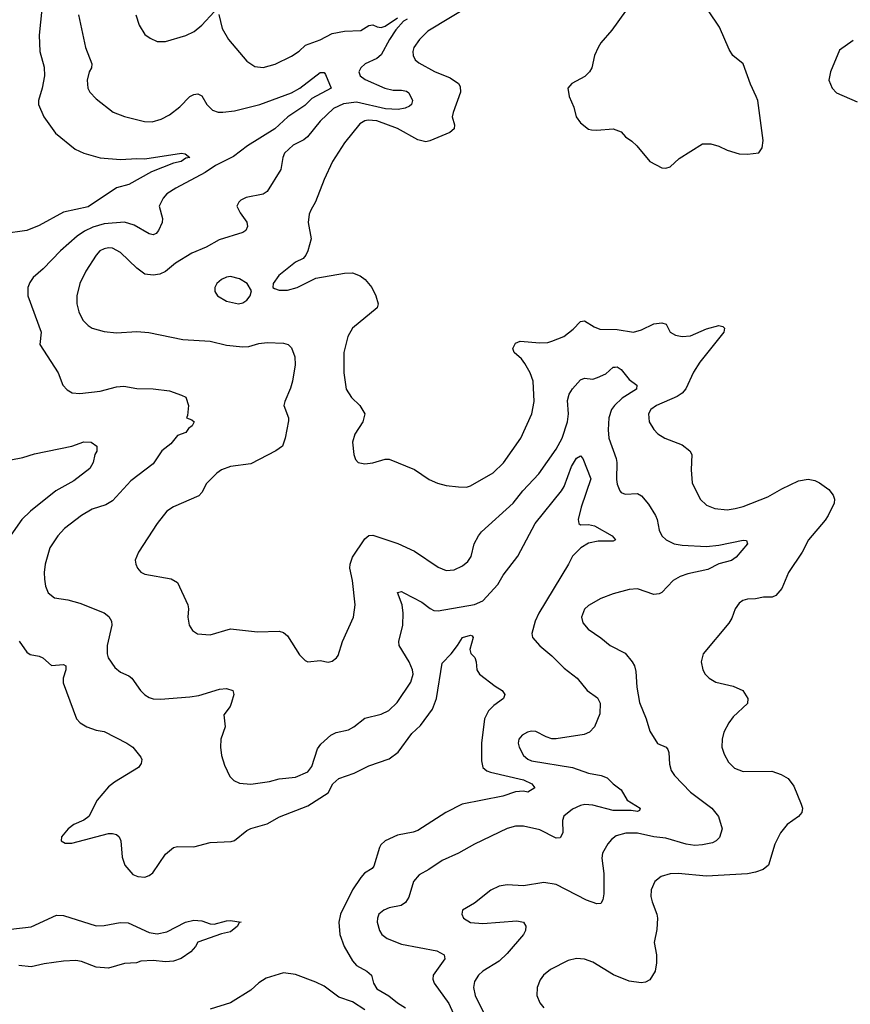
# Model space of a CAD drawing. Header units: inches. Extents: x 1173000 to 1307049, y 522583 to 678455.
# Tile 204 of 256: x 1214994 to 1219076, y 602107 to 606947. Entities that reach past the tile are written whole.
import ezdxf

# ---------------------------------------------------------------- set-up
doc = ezdxf.new("R2010")
doc.units = ezdxf.units.IN
doc.header["$MEASUREMENT"] = 0
doc.layers.add('B2610', color=7, linetype='Continuous')

msp = doc.modelspace()

# ---------------------------------------------------------------- linework, layer by layer
at = {"layer": 'B2610', "color": 5}
for points, elevation in [([(1217231.3, 607030), (1217000.2, 606890), (1216958.3, 606850), (1216930.3, 606810), (1216925.7, 606790), (1216927.2, 606770), (1216937.6, 606750), (1216955.1, 606735.1), (1217032.6, 606692.6), (1217110, 606660.9), (1217150, 606632.6), (1217158.9, 606618.9), (1217161, 606590), (1217123.8, 606490), (1217120.2, 606470), (1217130.2, 606430), (1217130, 606409.5), (1217108.2, 606391.8), (1217010, 606350.7), (1216990, 606346.4), (1216950, 606355.4), (1216851.4, 606411.4), (1216750, 606449), (1216707.3, 606452.7), (1216690, 606449.1), (1216665.9, 606434.1), (1216590, 606341.3), (1216531.6, 606250), (1216490, 606161.2), (1216448.2, 606051.8), (1216424.2, 606010), (1216416.5, 605990), (1216412, 605950), (1216426.4, 605870), (1216410.7, 605810), (1216401, 605790), (1216387.3, 605772.7), (1216350, 605754), (1216268.2, 605690), (1216239.1, 605650), (1216238.8, 605630), (1216245.7, 605625.7), (1216270, 605617.6), (1216310, 605617.4), (1216357.2, 605630), (1216450, 605676.4), (1216590, 605700.3), (1216630, 605702), (1216668.1, 605688.1), (1216692.4, 605670), (1216724.9, 605630), (1216743.8, 605590), (1216755.5, 605550), (1216750.4, 605530), (1216630, 605429.6), (1216606.9, 605390), (1216587.4, 605310), (1216586.7, 605210), (1216598, 605130), (1216624.2, 605090), (1216665.3, 605050), (1216690.4, 605010), (1216680.4, 604970), (1216641.6, 604910), (1216630.4, 604870), (1216635.5, 604810), (1216644.4, 604784.4), (1216658, 604770), (1216690, 604763), (1216730, 604768.2), (1216790, 604786), (1216810, 604786.4), (1216934.8, 604734.8), (1217006.3, 604686.3), (1217047.7, 604667.7), (1217090, 604656.9), (1217150.2, 604650.2), (1217190, 604649.1), (1217210, 604655.6), (1217321.2, 604718.8), (1217372.1, 604767.9), (1217457.4, 604890), (1217510.9, 605010), (1217522, 605070), (1217516.8, 605170), (1217503.1, 605210), (1217477.3, 605257.3), (1217459.5, 605279.5), (1217423.6, 605310), (1217416.9, 605330), (1217430, 605357.1), (1217452.8, 605367.2), (1217550, 605357.6), (1217590, 605360.2), (1217610, 605366.4), (1217667.8, 605390), (1217713.8, 605426.2), (1217750, 605463.1), (1217770, 605467.2), (1217817.2, 605437.2), (1217845.8, 605425.8), (1217930, 605423.7), (1218009.8, 605410.2), (1218050, 605422.9), (1218110, 605451.4), (1218150, 605455.8), (1218170.7, 605450), (1218190.8, 605410), (1218216.5, 605396.5), (1218250, 605388.9), (1218290, 605392.7), (1218370, 605427.6), (1218430, 605443.8), (1218450, 605439.1), (1218458, 605430), (1218454, 605410), (1218336, 605264), (1218306.1, 605213.9), (1218267.9, 605132.1), (1218249, 605111), (1218225.7, 605094.3), (1218123.6, 605050), (1218096.5, 605030), (1218083.9, 605010), (1218087.9, 604970), (1218110, 604932.4), (1218130, 604910.3), (1218164, 604890), (1218250, 604856.5), (1218287.9, 604827.9), (1218296.5, 604810), (1218293.5, 604733.5), (1218298.9, 604670), (1218338, 604590), (1218370, 604560.3), (1218410, 604544), (1218470, 604536.9), (1218510, 604544.2), (1218550, 604554.4), (1218670, 604601.6), (1218739, 604641), (1218820.8, 604679.2), (1218868.3, 604688.3), (1218900.8, 604680.8), (1218924, 604670), (1218970, 604637.3), (1218992.2, 604610), (1218997.6, 604590), (1218995.8, 604570), (1218966.7, 604510), (1218952.8, 604487.2), (1218870.3, 604390), (1218839.5, 604330), (1218772.2, 604230), (1218739.1, 604150), (1218710, 604116), (1218692.2, 604107.8), (1218650, 604108.4), (1218610, 604099.1), (1218570, 604097.7), (1218548.4, 604091.6), (1218530, 604078.7), (1218510.4, 604050), (1218494.4, 604005.6), (1218479, 603981), (1218353.4, 603830), (1218342.4, 603790), (1218350.6, 603750), (1218362, 603730), (1218382.8, 603710), (1218414.8, 603690), (1218500.7, 603670), (1218547.3, 603650), (1218572.7, 603610), (1218570, 603586), (1218501, 603519), (1218478.5, 603490), (1218454.8, 603445.2), (1218446, 603410), (1218445.3, 603370), (1218455.6, 603335.6), (1218477.3, 603297.3), (1218507.5, 603267.5), (1218550, 603250.4), (1218690, 603252.7), (1218736.7, 603236.7), (1218770, 603217.1), (1218798.9, 603178.9), (1218834.9, 603090), (1218840.5, 603070), (1218838, 603050), (1218820.7, 603030), (1218765.5, 602990), (1218732.4, 602950), (1218705.7, 602894.3), (1218673.7, 602790), (1218647.3, 602770), (1218610, 602756), (1218570, 602747.7), (1218370, 602736.1), (1218230, 602749.8), (1218190, 602748.4), (1218145.8, 602734.2), (1218114.9, 602710), (1218098, 602670), (1218096.2, 602636.2), (1218101.7, 602610), (1218125.5, 602550), (1218128, 602530), (1218125.1, 602474.9), (1218112.4, 602410), (1218123.8, 602350), (1218123.8, 602310), (1218117.1, 602270), (1218090, 602227), (1218070, 602216.2), (1218048.5, 602211.5), (1217990, 602219.8), (1217912, 602252), (1217810, 602314), (1217770, 602328.2), (1217730, 602331.1), (1217690, 602322.6), (1217602.6, 602277.4), (1217568.5, 602250), (1217552.5, 602227.5), (1217537, 602190), (1217535.8, 602150), (1217550, 602114), (1217570.6, 602090)], 980), ([(1215102.3, 606997.7), (1215090.3, 606870), (1215093.4, 606790), (1215113.9, 606713.9), (1215116.2, 606670), (1215105.4, 606610), (1215086.2, 606550), (1215087.1, 606530), (1215113, 606470), (1215170, 606388.8), (1215266.7, 606310), (1215310, 606291.2), (1215390, 606268.5), (1215490, 606259.7), (1215570, 606265.2), (1215610, 606262.7), (1215790, 606291.3), (1215808, 606288), (1215831, 606270), (1215810, 606265.4), (1215787.3, 606250), (1215750, 606241.2), (1215641.7, 606198.3), (1215530, 606137.4), (1215470, 606120.3), (1215330, 606026.5), (1215210, 606001.1), (1215090, 605934.9), (1215030, 605910.6), (1214913.6, 605893.6)], 920), ([(1215283.2, 606970), (1215317.6, 606810), (1215349, 606730), (1215347.4, 606710), (1215335.3, 606690), (1215326, 606650), (1215328.8, 606610), (1215339.5, 606590), (1215370, 606558), (1215452.8, 606492.8), (1215510, 606471.6), (1215607.1, 606447.1), (1215645.1, 606445.1), (1215690, 606457.3), (1215730, 606479), (1215781.8, 606518.2), (1215830, 606568.4), (1215850, 606579.5), (1215870, 606582.4), (1215890, 606573), (1215914.3, 606530), (1215942.5, 606502.5), (1215970, 606492.8), (1215991.7, 606491.7), (1216050, 606499.3), (1216173.5, 606530), (1216330, 606587.9), (1216370.3, 606609.7), (1216470, 606687.7), (1216490, 606687.7), (1216497.4, 606677.4), (1216524.2, 606610), (1216430, 606559.3), (1216394.7, 606525.3), (1216311.4, 606470), (1216248, 606410), (1216114, 606326), (1216045, 606275), (1215956.9, 606230), (1215904.9, 606195.1), (1215760.8, 606119.2), (1215716.9, 606090), (1215698.5, 606070), (1215680.2, 606030), (1215696.5, 605970), (1215694.4, 605950), (1215676.1, 605910), (1215664.7, 605895.3), (1215650, 605888.4), (1215630, 605894.8), (1215556.4, 605936.4), (1215510, 605951.2), (1215410, 605943.6), (1215353.9, 605926.1), (1215312.6, 605907.4), (1215276.6, 605883.4), (1215194, 605810), (1215110, 605721.7), (1215060.8, 605679.2), (1215044.7, 605655.3), (1215034.9, 605630), (1215034.6, 605590), (1215100.2, 605410), (1215094, 605350), (1215183, 605210), (1215206, 605150), (1215228, 605128), (1215252.4, 605112.4), (1215290, 605108.5), (1215390, 605120.9), (1215470, 605141.7), (1215505.9, 605145.9), (1215570, 605134.6), (1215650, 605132.9), (1215730, 605121.5), (1215790, 605101.6), (1215810, 605090.5), (1215823.1, 605050), (1215818.8, 605001.2), (1215814, 604990), (1215839.8, 604979.8), (1215851, 604970), (1215842, 604950), (1215823.6, 604936.4), (1215810, 604918), (1215770, 604902), (1215737.6, 604862.4), (1215692.7, 604827.3), (1215650, 604763.1), (1215540, 604680), (1215450, 604582.3), (1215418, 604562), (1215350, 604540.4), (1215298.4, 604510), (1215214.7, 604445.3), (1215180.9, 604410), (1215142.7, 604350), (1215119, 604270), (1215114.3, 604230), (1215115.8, 604195.8), (1215121.5, 604161.5), (1215134.9, 604130), (1215165.5, 604105.5), (1215230, 604095.2), (1215290, 604078.5), (1215410, 604030.3), (1215433.1, 604013.1), (1215444.9, 603990), (1215447.2, 603970), (1215424.9, 603870), (1215424.2, 603830), (1215429.1, 603809.1), (1215461.8, 603761.8), (1215490, 603739.5), (1215530, 603722), (1215546, 603710), (1215588.6, 603648.6), (1215608.5, 603628.5), (1215630, 603615.6), (1215650, 603608.9), (1215686.9, 603606.9), (1215830, 603618.2), (1215874.9, 603625.1), (1215976.2, 603656.2), (1216010, 603659.3), (1216041, 603650), (1216046.8, 603630), (1216035.5, 603590), (1216028, 603570), (1215997.1, 603530), (1216003.6, 603470), (1215983.1, 603410), (1215980.4, 603370), (1215986, 603330), (1216001.4, 603281.4), (1216026.9, 603226.9), (1216046, 603206), (1216073.7, 603193.7), (1216130, 603188.9), (1216222.5, 603202.5), (1216270, 603214.7), (1216350, 603223.8), (1216410.8, 603250), (1216430, 603275.3), (1216457.8, 603362.2), (1216474.7, 603385.3), (1216523.6, 603430), (1216550, 603442), (1216610, 603455.6), (1216635.6, 603470), (1216690, 603512.9), (1216770, 603532.7), (1216808.3, 603551.7), (1216849.1, 603590.9), (1216916.9, 603690), (1216927.1, 603730), (1216925.1, 603750), (1216908.7, 603790), (1216858.5, 603870), (1216856.8, 603890), (1216876.2, 603970), (1216878.7, 604030), (1216874.5, 604070), (1216850, 604130.4), (1216870, 604135.2), (1216882, 604130), (1216970, 604083.6), (1217011.5, 604051.5), (1217030, 604042.9), (1217050, 604040.6), (1217228.4, 604071.6), (1217270, 604089.4), (1217344, 604170), (1217370, 604216.9), (1217442.2, 604310), (1217527.2, 604470), (1217657.3, 604630), (1217670, 604651.8), (1217705.8, 604750), (1217730, 604791.3), (1217750, 604802.6), (1217760.9, 604790), (1217800.9, 604690), (1217753, 604550), (1217738.6, 604490), (1217742, 604470), (1217750, 604464), (1217790, 604465.4), (1217819.3, 604459.3), (1217905.7, 604410), (1217921.6, 604390), (1217910, 604383.1), (1217836.4, 604383.6), (1217790, 604373), (1217752.2, 604350), (1217710.4, 604310), (1217691.7, 604270), (1217546.1, 604030), (1217528.1, 603990), (1217510.2, 603930), (1217514.3, 603910), (1217550, 603869), (1217610, 603820.2), (1217670, 603759), (1217734.4, 603710), (1217783, 603650), (1217833.3, 603613.3), (1217847.1, 603587.1), (1217844.8, 603535.2), (1217818.4, 603470), (1217794.9, 603445.1), (1217767.8, 603432.2), (1217630, 603410.9), (1217610, 603412.1), (1217581.1, 603421.1), (1217530, 603448), (1217510, 603449.7), (1217490, 603444.7), (1217463, 603430), (1217446.4, 603410), (1217443.1, 603390), (1217448.7, 603370), (1217470.4, 603330), (1217491.2, 603311.2), (1217510, 603303.2), (1217711, 603271), (1217790, 603243.2), (1217852.1, 603232.1), (1217880.7, 603220.7), (1217910.4, 603190), (1217950, 603160.4), (1217979.5, 603110), (1218043.1, 603070), (1218039.9, 603060.1), (1218030, 603054), (1217998.8, 603058.8), (1217910, 603059.4), (1217810, 603086.1), (1217771.1, 603088.9), (1217750, 603083.8), (1217710, 603066), (1217668.4, 603031.6), (1217661.8, 603010), (1217662.8, 602950), (1217650, 602925.1), (1217630, 602923.5), (1217550, 602965), (1217470, 602982), (1217430, 602982), (1217390, 602970.9), (1217230, 602893.7), (1217150, 602849.7), (1217070, 602814.3), (1217004.9, 602770), (1216956.5, 602743.5), (1216929.1, 602710.9), (1216906, 602634), (1216890, 602606.3), (1216868.4, 602591.6), (1216810, 602580.4), (1216783, 602570), (1216758.7, 602550), (1216753.1, 602530), (1216751.7, 602510), (1216762.3, 602470), (1216773.7, 602450), (1216799.3, 602430), (1216870, 602402.9), (1217044, 602370), (1217080.4, 602350), (1217083.7, 602330), (1217026.7, 602250), (1217024, 602230), (1217031.4, 602210), (1217102.8, 602110), (1217139.5, 602030)], 940), ([(1215564.9, 606970), (1215580.6, 606920.6), (1215610, 606874), (1215635.3, 606855.3), (1215670, 606839.3), (1215710, 606839.5), (1215810, 606868.9), (1215851.6, 606888.4), (1215890, 606919.5), (1215950, 606984.9)], 960), ([(1215972.5, 606972.5), (1215990, 606904), (1216020.2, 606850), (1216110, 606742.4), (1216150, 606717), (1216190, 606712), (1216250, 606728.8), (1216330, 606767.4), (1216367.9, 606792.1), (1216398.4, 606821.6), (1216470, 606848.5), (1216530, 606879.5), (1216590, 606890.1), (1216670, 606892.9), (1216710, 606918.5), (1216730, 606920.8), (1216750.9, 606910.9), (1216770, 606908), (1216790, 606915.7), (1216850, 606955.8)], 960), ([(1217971.4, 606988.6), (1217904.2, 606895.8), (1217850, 606832.3), (1217837.1, 606810), (1217819.3, 606770), (1217806, 606710), (1217794.9, 606690), (1217771.7, 606668.3), (1217706.7, 606633.3), (1217688.5, 606610), (1217694.4, 606570), (1217717, 606517), (1217728.9, 606470), (1217750, 606439.1), (1217788.7, 606408.7), (1217804.7, 606404.7), (1217830, 606403), (1217910, 606410.8), (1217950, 606396), (1217970.8, 606370.8), (1218002, 606350), (1218026.4, 606326.4), (1218091.3, 606250), (1218150, 606218), (1218170, 606216.4), (1218190, 606223.1), (1218234.8, 606265.2), (1218350, 606336.3), (1218390, 606336.3), (1218430, 606324.9), (1218470, 606305.5), (1218530, 606288), (1218570, 606285.5), (1218627, 606293), (1218643.3, 606316.7), (1218647, 606353), (1218621.1, 606550), (1218614, 606570), (1218584.7, 606630), (1218550, 606729), (1218499.3, 606770), (1218480.1, 606800.1), (1218432.7, 606910), (1218379.3, 606990)], 1020), ([(1216897.7, 606950), (1216881, 606939), (1216843.2, 606896.8), (1216811.4, 606850), (1216770, 606773.6), (1216750, 606756), (1216691.3, 606730), (1216670.2, 606710), (1216660.8, 606690), (1216667.9, 606670), (1216692.6, 606652.6), (1216788.8, 606610), (1216830, 606600.8), (1216870, 606601.1), (1216895.5, 606595.5), (1216907, 606587), (1216925.3, 606550), (1216920.4, 606530), (1216910, 606522), (1216888.5, 606511.5), (1216854.5, 606505.5), (1216791.5, 606508.5), (1216650, 606540.7), (1216586.1, 606533.9), (1216536.8, 606510), (1216470, 606447.8), (1216409, 606371), (1216390, 606356.2), (1216337.4, 606330), (1216296.1, 606290), (1216287.1, 606270), (1216277.7, 606210), (1216210, 606102.6), (1216190, 606089.8), (1216107.4, 606072.6), (1216080.2, 606059.8), (1216070.5, 606050), (1216062, 606030), (1216077.4, 605997.4), (1216110, 605950.7), (1216112.9, 605930), (1216104.9, 605910), (1216090, 605900.5), (1215975.1, 605864.9), (1215910, 605829), (1215840.5, 605799.5), (1215760.3, 605750), (1215710, 605709.7), (1215683.7, 605696.3), (1215650, 605690.8), (1215610, 605696.1), (1215570, 605725.3), (1215490, 605803.1), (1215450, 605822.9), (1215430, 605824.5), (1215410, 605821), (1215388.2, 605810), (1215370, 605789.8), (1215319.2, 605710), (1215290.2, 605650), (1215275.8, 605590), (1215274.7, 605550), (1215284.2, 605510), (1215304.4, 605470), (1215330, 605443.1), (1215350.5, 605430), (1215410, 605414.5), (1215470, 605408.1), (1215570, 605414.2), (1215628.5, 605408.5), (1215795.3, 605375.3), (1215930, 605366.2), (1216010, 605346), (1216090, 605338), (1216120.4, 605339.6), (1216170, 605354.7), (1216210, 605360.7), (1216290, 605357.4), (1216314, 605350), (1216330, 605334), (1216346, 605290), (1216348.4, 605250), (1216335.2, 605170), (1216325.1, 605134.9), (1216296.4, 605070), (1216292.7, 605050), (1216315.5, 604990), (1216315.2, 604975.2), (1216299.5, 604890), (1216285.5, 604850), (1216253.3, 604826.7), (1216130, 604763.5), (1216030, 604749.7), (1215985.9, 604734.1), (1215962.2, 604717.8), (1215912.8, 604667.2), (1215890, 604623), (1215874.1, 604605.9), (1215750, 604552.8), (1215717.1, 604530), (1215670, 604469.5), (1215577.6, 604330), (1215562.4, 604290), (1215564.4, 604270), (1215573, 604250), (1215590.3, 604230.3), (1215610, 604221.3), (1215738.3, 604198.3), (1215770, 604180.7), (1215820.7, 604070), (1215824, 604050), (1215820.7, 604010), (1215826.8, 603970), (1215843.8, 603943.8), (1215868.1, 603928.1), (1215930, 603923), (1216030, 603952), (1216162.7, 603937.3), (1216270, 603940.3), (1216290, 603934.4), (1216310, 603918), (1216370, 603824.9), (1216397.5, 603797.5), (1216410, 603790.7), (1216470, 603796.3), (1216510, 603787.7), (1216530, 603793), (1216551, 603809), (1216558.5, 603821.5), (1216581.1, 603890), (1216634.3, 604010), (1216642.6, 604070), (1216629.8, 604190), (1216616.4, 604250), (1216617.7, 604270), (1216630, 604304.9), (1216690, 604395.5), (1216710, 604410.4), (1216730, 604412.4), (1216852.6, 604372.6), (1216933.9, 604333.9), (1217050, 604254.9), (1217090, 604238.7), (1217130, 604242), (1217170, 604262.4), (1217196.2, 604283.8), (1217212.5, 604307.5), (1217228.3, 604370), (1217248.3, 604410), (1217263.5, 604430), (1217418.7, 604570), (1217466.2, 604630), (1217545.6, 604714.4), (1217630, 604835.6), (1217659.5, 604890), (1217686.4, 604970), (1217691.7, 605010), (1217685.5, 605074.5), (1217694.2, 605105.8), (1217710, 605132.2), (1217750, 605175.8), (1217770, 605184.2), (1217810, 605180.2), (1217832.8, 605187.2), (1217873.9, 605206.1), (1217910, 605238.4), (1217920.8, 605239.2), (1217930, 605239.5), (1217950, 605227), (1217990, 605177.6), (1218027.3, 605150), (1218025.5, 605130), (1217954.3, 605085.7), (1217917.8, 605050), (1217903.2, 605030), (1217889.3, 604989.3), (1217885.4, 604930), (1217889.4, 604890), (1217925.6, 604790), (1217929.3, 604770), (1217926.6, 604686.6), (1217930, 604662.8), (1217943.1, 604630), (1217950, 604622.4), (1217970, 604614.9), (1218030, 604617), (1218050, 604606.4), (1218084.4, 604564.4), (1218118.2, 604510), (1218127.3, 604490), (1218137.2, 604437.2), (1218150.1, 604410.1), (1218170.3, 604390), (1218210, 604370.2), (1218250, 604363), (1218370, 604357.7), (1218430, 604363.7), (1218550, 604387.9), (1218566.2, 604386.2), (1218570.4, 604370.4), (1218514.7, 604305.3), (1218491.5, 604288.5), (1218430, 604272.5), (1218375.6, 604244.4), (1218276.8, 604223.2), (1218239.3, 604210), (1218204.9, 604190), (1218150, 604131.6), (1218135.9, 604124.1), (1218110, 604121.7), (1218030, 604149.7), (1217990, 604145.1), (1217910, 604124), (1217850, 604102), (1217790, 604067.8), (1217770, 604049.3), (1217755.8, 604010), (1217761.7, 603981.7), (1217788, 603950), (1217850, 603908.4), (1217896.4, 603870), (1217970, 603832.7), (1218004.2, 603790), (1218015.4, 603770), (1218022, 603742), (1218026.1, 603666.1), (1218039.2, 603590), (1218073.1, 603510), (1218090.3, 603450), (1218128.5, 603388.5), (1218170.4, 603370.4), (1218179.5, 603359.5), (1218184.4, 603344.4), (1218187, 603287), (1218195.9, 603255.9), (1218211.2, 603231.2), (1218290.1, 603150.1), (1218395.3, 603070), (1218428.5, 603030), (1218447, 602970), (1218433.5, 602926.5), (1218417.1, 602910), (1218399, 602901), (1218350.1, 602889.9), (1218312.2, 602887.8), (1218270, 602893.2), (1218170, 602923.2), (1218110, 602929.9), (1218030, 602948.5), (1217972.2, 602947.8), (1217925.5, 602934.5), (1217902.6, 602917.4), (1217884, 602896), (1217858.5, 602850), (1217854.8, 602825.2), (1217865.4, 602750), (1217864.7, 602650), (1217860.3, 602619.7), (1217850, 602602), (1217830, 602601.3), (1217779.1, 602619.1), (1217630, 602694.8), (1217570, 602705.1), (1217470, 602688.2), (1217390, 602693.7), (1217350, 602687.1), (1217310, 602668.2), (1217230, 602604.5), (1217170.9, 602569.1), (1217166.8, 602550), (1217174.8, 602530), (1217210, 602508.9), (1217270, 602503.2), (1217437.4, 602517.4), (1217470.4, 602510.4), (1217482, 602490), (1217480.4, 602470), (1217470.3, 602450), (1217390, 602356.8), (1217350, 602318.8), (1217270, 602269.8), (1217249.1, 602250), (1217230, 602218), (1217224.7, 602190), (1217232.1, 602150), (1217301.5, 602010)], 960), ([(1219090, 606845.2), (1219023.5, 606796.5), (1218978.8, 606690), (1218971, 606650), (1218986, 606610), (1219007.9, 606587.9), (1219110, 606543)], 1020), ([(1214950, 604783.2), (1215010, 604794), (1215067.1, 604812.9), (1215250, 604850.2), (1215310, 604871.8), (1215346, 604870), (1215372.7, 604850), (1215374, 604826), (1215364, 604810), (1215355.8, 604770), (1215339.6, 604740.4), (1215260.4, 604679.6), (1215172.2, 604630), (1215047.2, 604530), (1215004.2, 604490), (1214916.3, 604363.7)], 920), ([(1214992, 603892), (1215030, 603837.1), (1215045.4, 603825.4), (1215090, 603817.4), (1215107.3, 603810), (1215150, 603772.6), (1215210, 603776.3), (1215220.2, 603770), (1215221.6, 603750), (1215208.5, 603710), (1215207.4, 603687.4), (1215273.4, 603510), (1215290.7, 603490), (1215324, 603470), (1215370, 603454.9), (1215410, 603448), (1215521, 603390), (1215551, 603370), (1215590, 603322), (1215594, 603310), (1215590.6, 603290), (1215577.3, 603270), (1215460.7, 603199.3), (1215430, 603175.6), (1215374.4, 603110), (1215334, 603030), (1215310, 603011.6), (1215260.7, 602990), (1215233, 602970), (1215199.1, 602930), (1215198, 602910), (1215218, 602898), (1215250, 602898), (1215430, 602946), (1215450, 602946.9), (1215470, 602941.5), (1215483.1, 602930), (1215490.9, 602910.9), (1215497.1, 602830), (1215510.2, 602790), (1215550, 602745.2), (1215574.4, 602734.4), (1215610, 602732), (1215630, 602739.1), (1215647.8, 602752.2), (1215710, 602844.9), (1215750, 602876.9), (1215770, 602882.7), (1215850, 602880.2), (1215930, 602901.8), (1216033, 602907), (1216050, 602912.4), (1216110, 602960.2), (1216129.9, 602970.1), (1216210, 602993.2), (1216271.7, 603028.3), (1216410, 603083), (1216510, 603145.8), (1216533.2, 603190), (1216562.9, 603217.1), (1216637.9, 603242.1), (1216710, 603279.7), (1216810, 603313), (1216853.7, 603346.3), (1216921.7, 603438.3), (1216963.2, 603476.8), (1217023.3, 603556.7), (1217042.3, 603610), (1217070, 603784), (1217114.5, 603830), (1217146, 603870), (1217169.6, 603910.4), (1217210, 603920.7), (1217218.5, 603918.5), (1217222.8, 603910), (1217206.8, 603850), (1217210.8, 603830.8), (1217230.7, 603810.7), (1217238, 603790), (1217241, 603750), (1217254, 603730), (1217330, 603670.4), (1217364.9, 603650), (1217378.4, 603630), (1217372.2, 603610), (1217324, 603576), (1217298, 603550), (1217279, 603510), (1217263.3, 603390), (1217263.1, 603303.1), (1217270.1, 603270.1), (1217290, 603254.6), (1217307.7, 603247.7), (1217470.1, 603210.1), (1217510.4, 603190), (1217526, 603170), (1217490.6, 603150), (1217470, 603154.5), (1217430, 603151.1), (1217367.7, 603130), (1217169, 603091), (1217088.8, 603050), (1216950, 602960.7), (1216927.7, 602952.3), (1216850, 602937.6), (1216790.3, 602910), (1216769, 602891), (1216762.2, 602877.8), (1216734.4, 602785.6), (1216726, 602774), (1216689.3, 602750.7), (1216670.2, 602729.8), (1216629.3, 602670), (1216571.2, 602550), (1216561.8, 602510), (1216567.2, 602450), (1216589.2, 602390), (1216630, 602319.5), (1216650, 602297.3), (1216699.3, 602270), (1216723.1, 602250), (1216733.1, 602210), (1216750, 602182.3), (1216807.5, 602147.5), (1216850, 602113.2), (1216890, 602088.9)], 920), ([(1214950, 602475.5), (1215050, 602487.2), (1215175.6, 602544.4), (1215210, 602542.4), (1215370, 602491.6), (1215410, 602494.1), (1215488.3, 602508.3), (1215527.4, 602507.4), (1215630, 602459.7), (1215670, 602453.7), (1215716.8, 602463.2), (1215809.6, 602510), (1215850, 602519.5), (1215890, 602517.4), (1215930, 602502.7), (1215950, 602500.2), (1216010, 602517.1), (1216030, 602518.2), (1216082, 602510), (1216072, 602508), (1216064.2, 602490), (1216030, 602463), (1215986.7, 602453.3), (1215870, 602411.5), (1215858, 602390), (1215834.8, 602365.2), (1215787.8, 602332.2), (1215750, 602318), (1215710, 602315.6), (1215650, 602321.2), (1215590, 602318.3), (1215568.9, 602311.1), (1215510, 602306.6), (1215430, 602283.5), (1215370, 602289.3), (1215297.8, 602317.8), (1215270, 602321.3), (1215210, 602318.8), (1215114.1, 602305.9), (1215050, 602291.2), (1214990, 602297.8)], 880), ([(1216690, 602078.8), (1216630, 602118.2), (1216562.4, 602142.4), (1216490, 602195.6), (1216450, 602215.6), (1216350, 602252.8), (1216290, 602261.4), (1216205.1, 602234.9), (1216170, 602211.8), (1216130, 602176.5), (1216030, 602113.1), (1215930, 602083)], 920)]:
    msp.add_lwpolyline(points, dxfattribs=dict(at, elevation=elevation))
at = {"layer": 'B2610', "color": 5, "elevation": 980}
msp.add_lwpolyline([(1216030, 605684.5), (1216010, 605680.9), (1215986.4, 605670), (1215963.8, 605650), (1215952.4, 605630), (1215952.7, 605610), (1215966.4, 605590), (1216010, 605562.7), (1216070, 605550.3), (1216090, 605554.9), (1216110, 605567.2), (1216127.6, 605590), (1216134, 605614), (1216112, 605650), (1216073.6, 605673.6)], close=True, dxfattribs=at)

doc.saveas('drawing.dxf')
